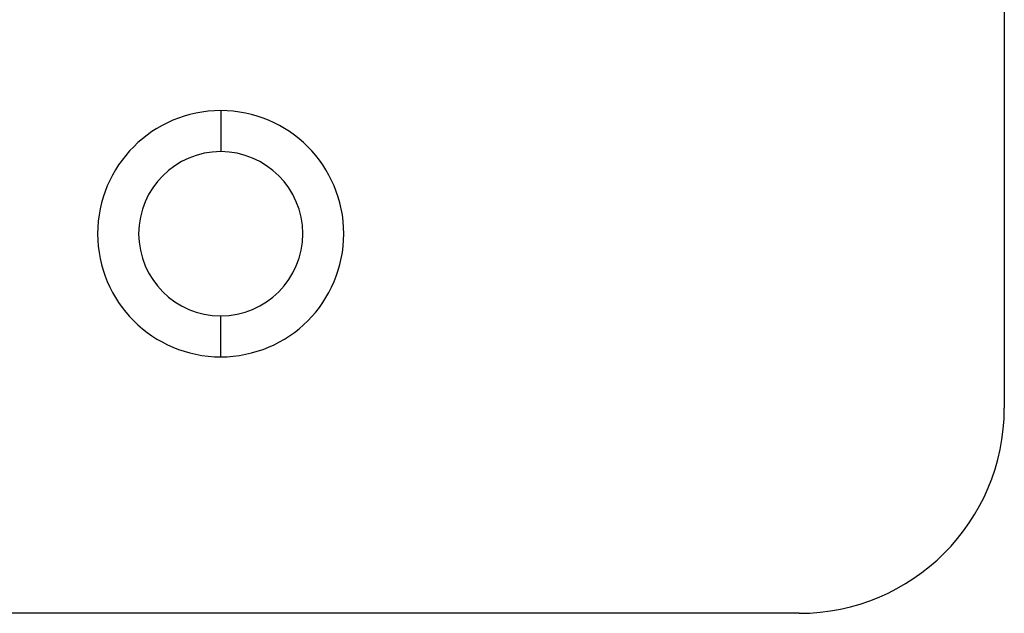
# Model space of a CAD drawing. Header units: millimetres. Extents: x -1 to 50, y 0 to 191.
# Tile 28 of 146: x 25 to 49, y 0 to 14. Entities that reach past the tile are written whole.
import ezdxf

# ---------------------------------------------------------------- set-up
doc = ezdxf.new("R2010")
doc.units = ezdxf.units.MM
doc.layers.add('MAIN-1', color=7, linetype='Continuous')
doc.layers.add('MAIN-2', color=7, linetype='Continuous')

msp = doc.modelspace()

# ---------------------------------------------------------------- linework, layer by layer
at = {"layer": 'MAIN-1'}
for p, q in [((48.8, 187.5), (48.8, 5)), ((43.8, 0), (1, 0))]:
    msp.add_line(p, q, dxfattribs=at)
msp.add_arc((43.8, 5), 5, 270, 0, dxfattribs=at)
at = {"layer": 'MAIN-2'}
for p, q in [((29.7, 12.25), (29.7, 12.25)), ((29.7, 12.25), (29.7, 11.25)), ((29.7, 11.25), (29.7, 11.25)), ((29.7, 6.25), (29.7, 7.25)), ((29.7, 7.25), (29.7, 7.25)), ((29.7, 6.25), (29.7, 6.25)), ((48.8, 5), (48.8, 5)), ((48.8, 5), (48.8, 5)), ((43.8, 0), (43.8, 0)), ((43.8, 0), (43.8, 0))]:
    msp.add_line(p, q, dxfattribs=at)
for radius, start, end in [(3, 90, 270), (3, 270, 90), (2, 90, 270), (2, 270, 90)]:
    msp.add_arc((29.7, 9.25), radius, start, end, dxfattribs=at)

doc.saveas('drawing.dxf')
